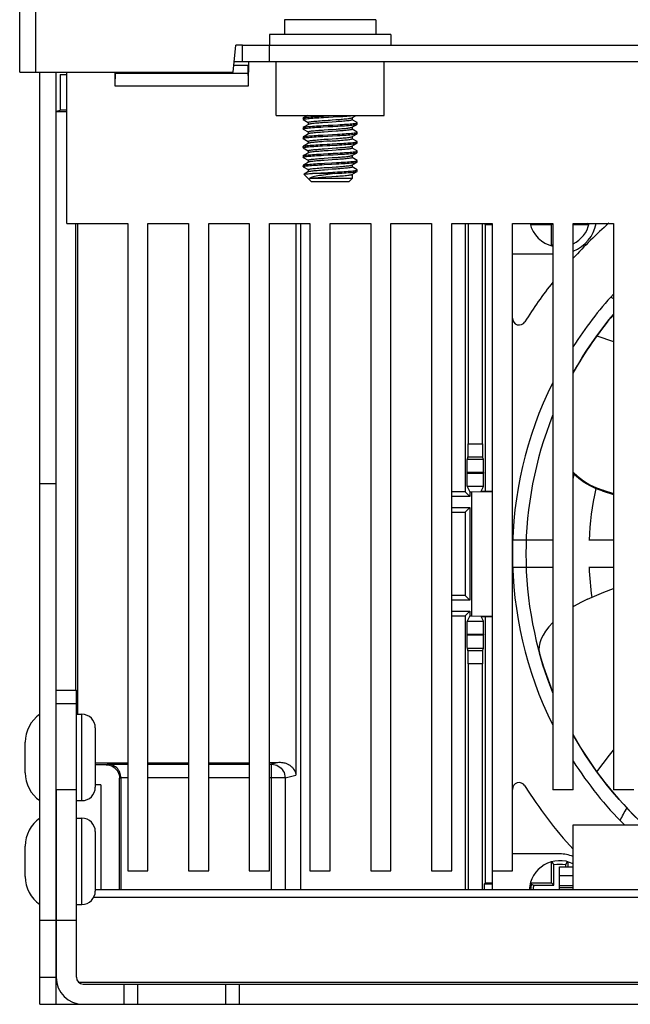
# Model space of a CAD drawing. Header units: millimetres. Extents: x -131 to 719, y -272 to 510.
# Tile 75 of 102: x 134 to 179, y 278 to 351. Entities that reach past the tile are written whole.
import ezdxf

# ---------------------------------------------------------------- set-up
doc = ezdxf.new("R2010")
doc.units = ezdxf.units.MM
doc.header["$LTSCALE"] = 23.1
doc.layers.get('0').update_dxf_attribs({"linetype": 'CONTINUOUS'})

msp = doc.modelspace()

# ---------------------------------------------------------------- linework, layer by layer
at = {"color": 7}
for p, q in [((133.926, 346.674), (133.926, 491.992)), ((135.126, 346.674), (135.126, 472.445)), ((153.536, 350.574), (153.536, 349.474)), ((160.316, 350.574), (153.536, 350.574)), ((160.316, 350.574), (160.316, 349.474)), ((152.426, 349.474), (152.426, 348.674)), ((161.426, 349.474), (152.426, 349.474)), ((161.426, 349.474), (161.426, 348.674)), ((149.751, 346.674), (149.926, 348.674)), ((150.426, 348.674), (149.926, 348.674)), ((150.426, 347.474), (150.426, 348.674)), ((150.426, 348.674), (247.426, 348.674)), ((152.426, 347.474), (152.426, 348.674)), ((150.853, 347.174), (149.795, 347.174)), ((149.821, 347.474), (248.031, 347.474)), ((150.879, 345.674), (150.853, 347.174)), ((150.876, 345.842), (150.905, 347.474)), ((152.926, 343.474), (152.926, 347.474)), ((160.926, 343.474), (160.926, 347.474)), ((133.926, 346.674), (149.751, 346.674)), ((135.426, 277.574), (135.426, 346.674)), ((136.626, 277.574), (136.626, 346.674)), ((136.93, 346.501), (136.93, 343.856)), ((136.93, 346.501), (137.426, 346.501)), ((137.426, 335.474), (137.426, 346.674)), ((140.961, 346.674), (140.975, 345.842)), ((140.99, 346.674), (140.972, 345.674)), ((150.863, 346.584), (140.988, 346.584)), ((140.972, 345.674), (150.879, 345.674)), ((136.626, 343.78), (136.93, 343.856)), ((137.426, 343.856), (136.93, 343.856)), ((136.626, 343.755), (137.426, 343.755)), ((152.926, 343.474), (160.926, 343.474)), ((154.926, 343.279), (154.926, 343.179)), ((155.252, 343.474), (154.935, 343.29)), ((154.935, 343.168), (155.302, 342.955)), ((157.159, 343.367), (157.515, 343.387)), ((158.535, 343.297), (158.84, 343.474)), ((158.547, 343.304), (158.547, 343.148)), ((158.917, 342.94), (158.55, 343.153)), ((154.926, 342.579), (154.926, 342.479)), ((154.935, 342.59), (154.941, 342.593)), ((154.935, 342.468), (155.302, 342.255)), ((155.305, 342.96), (155.305, 342.804)), ((156.778, 342.963), (156.488, 342.942)), ((156.488, 342.405), (156.778, 342.425)), ((158.547, 342.604), (158.547, 342.448)), ((158.917, 342.24), (158.55, 342.453)), ((158.917, 342.818), (158.926, 342.829)), ((158.926, 342.829), (158.926, 342.929)), ((154.926, 341.879), (154.926, 341.779)), ((154.935, 341.89), (154.938, 341.891)), ((154.935, 341.768), (155.302, 341.555)), ((155.305, 342.26), (155.305, 342.104)), ((157.368, 342.304), (157.074, 342.283)), ((157.074, 341.745), (157.368, 341.766)), ((157.106, 342.064), (157.465, 342.084)), ((157.106, 341.964), (157.465, 341.984)), ((158.547, 341.904), (158.547, 341.748)), ((158.917, 341.54), (158.55, 341.753)), ((158.926, 342.129), (158.926, 342.229)), ((154.926, 341.179), (154.926, 341.079)), ((154.935, 341.068), (155.302, 340.855)), ((155.305, 341.56), (155.305, 341.404)), ((156.676, 341.556), (156.433, 341.538)), ((156.926, 341.573), (156.676, 341.556)), ((157.073, 341.045), (157.364, 341.066)), ((158.547, 341.204), (158.547, 341.048)), ((158.917, 340.84), (158.55, 341.053)), ((158.926, 341.429), (158.926, 341.529)), ((154.926, 340.479), (154.926, 340.379)), ((154.935, 340.368), (155.302, 340.155)), ((155.305, 340.86), (155.305, 340.704)), ((156.779, 340.863), (156.488, 340.842)), ((156.488, 340.305), (156.779, 340.325)), ((157.37, 340.204), (157.075, 340.183)), ((158.547, 340.504), (158.547, 340.348)), ((158.917, 340.14), (158.55, 340.353)), ((158.926, 340.729), (158.926, 340.829)), ((154.926, 339.779), (154.935, 339.79)), ((154.926, 339.779), (154.926, 339.679)), ((154.935, 339.668), (154.926, 339.679)), ((154.935, 339.668), (155.302, 339.455)), ((155.305, 340.16), (155.305, 340.004)), ((155.305, 339.46), (155.305, 339.304)), ((156.484, 339.604), (156.777, 339.625)), ((156.493, 339.443), (156.78, 339.463)), ((158.547, 339.804), (158.547, 339.648)), ((158.917, 339.44), (158.55, 339.653)), ((158.926, 340.029), (158.926, 340.129)), ((154.986, 339.114), (155.526, 338.574)), ((155.316, 339.311), (154.989, 339.121)), ((158.547, 338.795), (155.383, 338.795)), ((157.283, 339.174), (155.61, 339.174)), ((158.547, 338.795), (158.326, 338.574)), ((158.547, 339.104), (158.547, 338.795)), ((158.926, 339.329), (158.926, 339.429)), ((155.526, 338.574), (158.326, 338.574)), ((137.426, 335.474), (141.926, 335.474)), ((138.085, 300.874), (138.085, 335.474)), ((138.226, 299.074), (138.226, 335.474)), ((141.926, 335.474), (141.926, 287.474)), ((143.426, 287.474), (143.426, 335.474)), ((143.426, 335.474), (146.426, 335.474)), ((146.426, 335.474), (146.426, 287.474)), ((147.926, 335.474), (150.926, 335.474)), ((147.926, 287.474), (147.926, 335.474)), ((150.926, 335.474), (150.926, 287.474)), ((152.426, 335.474), (155.426, 335.474)), ((152.426, 287.474), (152.426, 335.474)), ((154.388, 335.474), (154.388, 294.557)), ((154.742, 286.074), (154.742, 335.474)), ((155.426, 335.474), (155.426, 287.474)), ((156.926, 335.474), (159.926, 335.474)), ((156.926, 287.474), (156.926, 335.474)), ((159.926, 335.474), (159.926, 287.474)), ((161.426, 335.474), (164.426, 335.474)), ((161.426, 287.474), (161.426, 335.474)), ((164.426, 335.474), (164.426, 287.474)), ((165.926, 335.474), (168.926, 335.474)), ((165.926, 287.474), (165.926, 335.474)), ((166.926, 335.474), (166.926, 315.564)), ((167.144, 335.474), (167.144, 319.131)), ((168.208, 319.131), (168.208, 335.474)), ((168.426, 335.375), (168.339, 335.463)), ((168.339, 335.463), (168.926, 335.463)), ((168.926, 335.375), (168.426, 335.375)), ((168.426, 315.616), (168.426, 335.375)), ((168.926, 335.474), (168.926, 287.474)), ((170.426, 335.474), (173.426, 335.474)), ((170.426, 287.474), (170.426, 335.474)), ((171.742, 335.463), (171.837, 335.463)), ((173.326, 335.375), (171.763, 335.375)), ((173.424, 335.474), (173.326, 335.375)), ((173.326, 333.811), (173.326, 335.375)), ((173.426, 335.474), (173.426, 293.474)), ((174.926, 335.474), (177.926, 335.474)), ((174.926, 293.474), (174.926, 335.474)), ((176.089, 335.375), (174.926, 335.375)), ((176.098, 335.416), (175.994, 335.474)), ((177.926, 335.474), (177.926, 293.474)), ((173.366, 333.802), (173.426, 333.909)), ((170.426, 333.224), (173.426, 333.224)), ((177.605, 328.342), (177.926, 328.717)), ((176.678, 327.138), (177.605, 328.342)), ((175.936, 326.065), (176.678, 327.138)), ((176.678, 327.138), (177.926, 326.703)), ((175.236, 324.939), (175.626, 325.581)), ((175.626, 325.581), (175.936, 326.065)), ((174.926, 324.383), (175.236, 324.939)), ((167.144, 319.131), (168.208, 319.131)), ((167.135, 318.131), (167.065, 317.991)), ((167.065, 317.991), (168.286, 317.991)), ((168.216, 318.131), (167.135, 318.131)), ((168.286, 317.991), (168.216, 318.131)), ((168.295, 316.991), (167.057, 316.991)), ((167.057, 316.991), (167.057, 316.957)), ((167.057, 316.957), (168.295, 316.957)), ((168.295, 316.991), (168.295, 316.957)), ((136.626, 316.174), (135.426, 316.174)), ((166.926, 315.564), (165.926, 315.564)), ((166.926, 315.564), (167.262, 315.228)), ((168.286, 315.957), (167.065, 315.957)), ((167.065, 315.957), (167.262, 315.564)), ((167.262, 315.564), (167.426, 315.564)), ((167.262, 315.564), (167.262, 315.228)), ((167.426, 315.564), (168.926, 315.59)), ((167.426, 306.384), (167.426, 315.564)), ((168.116, 315.616), (168.286, 315.957)), ((168.116, 315.616), (168.926, 315.616)), ((176.644, 315.869), (177.144, 315.695)), ((177.067, 315.644), (177.926, 315.364)), ((177.144, 315.695), (177.926, 315.447)), ((167.262, 315.228), (165.926, 315.228)), ((165.926, 314.4), (167.262, 314.4)), ((165.926, 314.064), (166.926, 314.064)), ((166.926, 314.064), (167.262, 314.4)), ((166.926, 314.064), (166.926, 307.884)), ((167.262, 314.4), (167.262, 307.548)), ((173.426, 311.974), (170.462, 311.974)), ((177.926, 311.974), (176.099, 311.974)), ((170.462, 309.974), (173.426, 309.974)), ((176.099, 309.974), (177.926, 309.974)), ((166.926, 307.884), (165.926, 307.884)), ((167.262, 307.548), (165.926, 307.548)), ((166.926, 307.884), (167.262, 307.548)), ((165.926, 306.72), (167.262, 306.72)), ((166.926, 306.384), (167.262, 306.72)), ((167.262, 306.72), (167.262, 306.384)), ((165.926, 306.384), (166.926, 306.384)), ((166.926, 306.384), (166.926, 286.074)), ((167.262, 306.384), (167.065, 305.991)), ((167.065, 305.991), (168.286, 305.991)), ((167.262, 306.384), (167.426, 306.384)), ((167.426, 306.384), (168.926, 306.358)), ((168.116, 306.332), (168.926, 306.332)), ((168.286, 305.991), (168.116, 306.332)), ((168.426, 286.574), (168.426, 306.332)), ((168.295, 304.991), (167.057, 304.991)), ((167.057, 304.991), (167.057, 304.957)), ((167.057, 304.957), (168.295, 304.957)), ((168.295, 304.991), (168.295, 304.957)), ((168.286, 303.957), (167.065, 303.957)), ((167.065, 303.957), (167.135, 303.817)), ((167.135, 303.817), (168.216, 303.817)), ((168.216, 303.817), (168.286, 303.957)), ((172.393, 303.855), (172.433, 303.598)), ((168.208, 302.817), (167.144, 302.817)), ((167.144, 302.817), (167.144, 286.074)), ((168.208, 286.074), (168.208, 302.817)), ((136.626, 300.874), (138.126, 300.874)), ((138.126, 279.574), (138.126, 300.874)), ((136.626, 299.874), (138.126, 299.874)), ((138.126, 299.074), (138.526, 299.074)), ((138.526, 292.674), (138.526, 299.074)), ((139.526, 298.074), (139.526, 293.674)), ((134.326, 294.745), (134.326, 297.003)), ((176.678, 294.81), (175.819, 296.064)), ((139.526, 295.474), (141.926, 295.474)), ((140.32, 295.334), (139.526, 295.334)), ((140.477, 295.37), (140.32, 295.334)), ((140.477, 295.37), (141.926, 295.37)), ((143.426, 295.474), (146.426, 295.474)), ((143.426, 295.37), (146.426, 295.37)), ((147.926, 295.37), (150.926, 295.37)), ((152.426, 295.37), (152.586, 295.37)), ((153.212, 295.516), (152.586, 295.37)), ((152.586, 286.074), (152.586, 295.37)), ((141.323, 294.334), (141.426, 294.358)), ((141.323, 286.074), (141.323, 294.334)), ((141.926, 294.37), (141.426, 294.37)), ((141.426, 294.358), (141.426, 286.074)), ((146.426, 294.37), (143.426, 294.37)), ((150.926, 294.37), (147.926, 294.37)), ((153.585, 294.37), (152.426, 294.37)), ((153.585, 294.37), (154.388, 294.557)), ((153.585, 294.37), (153.585, 286.074)), ((138.126, 293.474), (136.626, 293.474)), ((136.626, 293.474), (136.626, 279.574)), ((139.926, 293.853), (139.526, 293.853)), ((139.926, 293.853), (139.926, 286.074)), ((174.926, 293.474), (173.426, 293.474)), ((179.426, 293.474), (177.926, 293.474)), ((178.323, 292.759), (177.833, 293.329)), ((138.126, 292.674), (138.526, 292.674)), ((138.126, 291.374), (138.526, 291.374)), ((138.526, 284.974), (138.526, 291.374)), ((174.926, 290.874), (182.926, 290.874)), ((174.926, 286.074), (174.926, 290.874)), ((139.526, 290.374), (139.526, 285.974)), ((134.326, 287.045), (134.326, 289.303)), ((173.926, 288.724), (170.426, 288.724)), ((173.325, 286.574), (173.325, 288.137)), ((173.5, 286.4), (173.5, 287.903)), ((173.926, 287.774), (174.926, 287.774)), ((173.926, 286.074), (173.926, 287.774)), ((174.485, 288.146), (174.351, 287.903)), ((174.351, 287.903), (174.351, 287.774)), ((174.526, 288.137), (174.526, 287.774)), ((141.926, 287.474), (143.426, 287.474)), ((146.426, 287.474), (147.926, 287.474)), ((150.926, 287.474), (152.426, 287.474)), ((155.426, 287.474), (156.926, 287.474)), ((159.926, 287.474), (161.426, 287.474)), ((164.426, 287.474), (165.926, 287.474)), ((168.926, 287.474), (170.426, 287.474)), ((168.926, 287.474), (168.926, 286.074)), ((173.926, 287.124), (174.926, 287.124)), ((168.426, 286.574), (168.339, 286.487)), ((168.926, 286.487), (168.339, 286.487)), ((168.339, 286.487), (168.339, 286.074)), ((168.426, 286.574), (168.926, 286.574)), ((171.838, 286.487), (171.742, 286.487)), ((171.763, 286.574), (173.325, 286.574)), ((171.838, 286.487), (171.997, 286.4)), ((171.997, 286.4), (173.5, 286.4)), ((173.5, 286.4), (173.325, 286.574)), ((173.926, 286.374), (174.926, 286.374)), ((173.926, 286.224), (174.926, 286.224)), ((188.426, 285.488), (139.398, 285.488)), ((139.526, 286.074), (258.326, 286.074)), ((138.126, 284.974), (138.526, 284.974)), ((136.626, 283.791), (135.426, 283.791)), ((138.126, 283.791), (136.626, 283.791)), ((135.426, 279.574), (136.626, 279.574)), ((136.626, 279.22), (136.659, 279.22)), ((136.626, 279.074), (136.692, 279.074)), ((138.272, 279.22), (188.426, 279.22)), ((138.626, 279.074), (259.226, 279.074)), ((141.676, 277.574), (141.676, 279.074)), ((142.676, 277.574), (142.676, 279.074)), ((149.176, 279.074), (149.176, 277.574)), ((150.176, 279.074), (150.176, 277.574)), ((135.426, 277.574), (136.626, 277.574)), ((136.626, 277.574), (261.226, 277.574))]:
    msp.add_line(p, q, dxfattribs=at)
for points in [[(154.926, 343.179), (154.928, 343.184), (154.944, 343.194), (154.977, 343.204), (155.027, 343.215), (155.092, 343.225), (155.172, 343.235), (155.267, 343.245), (155.375, 343.255), (155.497, 343.265), (155.63, 343.276), (155.775, 343.286), (155.929, 343.296), (156.091, 343.306), (156.26, 343.316), (156.434, 343.326)], [(154.926, 343.279), (154.928, 343.284), (154.935, 343.29)], [(154.935, 343.168), (154.928, 343.174), (154.926, 343.179)], [(154.935, 343.29), (154.944, 343.294), (154.977, 343.304), (155.027, 343.315), (155.092, 343.325), (155.172, 343.335), (155.267, 343.345), (155.375, 343.355), (155.497, 343.365), (155.63, 343.376), (155.775, 343.386), (155.929, 343.396), (156.091, 343.406), (156.26, 343.416), (156.434, 343.426)], [(155.305, 342.96), (155.311, 342.97), (155.332, 342.981), (155.366, 342.991), (155.413, 343.001), (155.473, 343.011), (155.545, 343.022), (155.628, 343.032), (155.721, 343.042), (155.825, 343.052), (155.939, 343.062), (156.063, 343.073), (156.196, 343.083), (156.335, 343.094), (156.48, 343.104)], [(156.434, 343.426), (156.794, 343.447), (157.283, 343.474)], [(156.434, 343.326), (156.794, 343.347), (157.159, 343.367)], [(156.48, 343.104), (156.777, 343.125), (156.926, 343.135)], [(156.926, 343.135), (157.064, 343.145), (157.339, 343.164)], [(157.339, 343.164), (157.474, 343.174), (157.605, 343.183), (157.732, 343.193), (157.851, 343.203), (157.963, 343.213), (158.067, 343.222), (158.161, 343.232), (158.247, 343.241), (158.323, 343.251), (158.389, 343.261), (158.443, 343.27)], [(158.547, 343.148), (158.541, 343.138), (158.521, 343.128), (158.488, 343.118), (158.441, 343.107), (158.38, 343.097), (158.308, 343.087), (158.224, 343.076), (158.13, 343.066), (158.027, 343.056), (157.912, 343.046), (157.789, 343.035), (157.656, 343.025), (157.516, 343.014), (157.372, 343.004)], [(157.515, 343.387), (157.687, 343.398), (157.852, 343.408), (158.01, 343.418), (158.159, 343.428), (158.297, 343.438), (158.424, 343.448), (158.539, 343.459), (158.64, 343.469)], [(158.443, 343.27), (158.491, 343.281), (158.524, 343.291), (158.535, 343.297)], [(154.926, 342.479), (154.927, 342.483), (154.941, 342.493), (154.972, 342.503), (155.018, 342.513), (155.081, 342.523), (155.159, 342.533), (155.252, 342.544), (155.359, 342.554), (155.479, 342.564), (155.61, 342.574), (155.753, 342.584), (155.906, 342.594), (156.067, 342.605), (156.235, 342.615), (156.409, 342.625)], [(154.926, 342.579), (154.927, 342.583), (154.935, 342.59)], [(154.935, 342.468), (154.929, 342.472), (154.926, 342.479)], [(155.316, 342.811), (154.99, 342.621), (154.935, 342.59)], [(154.941, 342.593), (154.972, 342.603), (155.018, 342.613), (155.081, 342.623), (155.159, 342.633), (155.252, 342.644), (155.359, 342.654), (155.479, 342.664), (155.61, 342.674), (155.753, 342.684), (155.906, 342.694), (156.067, 342.705), (156.235, 342.715), (156.409, 342.725)], [(155.305, 342.26), (155.305, 342.261), (155.313, 342.271), (155.335, 342.282), (155.37, 342.292), (155.418, 342.302), (155.479, 342.312), (155.553, 342.323), (155.638, 342.333), (155.734, 342.343), (155.839, 342.353), (155.954, 342.364), (156.078, 342.374), (156.21, 342.384), (156.347, 342.395), (156.488, 342.405)], [(156.488, 342.942), (156.347, 342.932), (156.21, 342.922), (156.078, 342.912), (155.954, 342.901), (155.839, 342.891), (155.734, 342.881), (155.638, 342.871), (155.553, 342.86), (155.479, 342.85), (155.418, 342.84), (155.37, 342.829), (155.335, 342.819), (155.316, 342.811)], [(156.409, 342.725), (156.768, 342.745), (156.95, 342.755), (157.132, 342.766), (157.49, 342.786)], [(156.409, 342.625), (156.768, 342.645), (156.95, 342.655), (157.132, 342.666), (157.49, 342.686)], [(157.372, 343.004), (157.075, 342.983), (156.778, 342.963)], [(156.778, 342.425), (157.075, 342.445), (157.372, 342.466)], [(158.547, 342.448), (158.54, 342.438), (158.52, 342.428), (158.486, 342.417), (158.437, 342.407), (158.375, 342.396), (158.3, 342.386), (158.214, 342.375), (158.118, 342.365), (158.012, 342.355), (157.898, 342.345), (157.776, 342.334), (157.646, 342.324), (157.51, 342.314), (157.368, 342.304)], [(157.372, 342.466), (157.516, 342.477), (157.656, 342.487), (157.789, 342.498), (157.912, 342.508), (158.027, 342.518), (158.13, 342.529), (158.224, 342.539), (158.308, 342.549), (158.38, 342.559), (158.441, 342.57), (158.488, 342.58), (158.521, 342.59), (158.535, 342.597)], [(157.49, 342.786), (157.663, 342.796), (157.829, 342.806), (157.988, 342.816), (158.138, 342.827), (158.278, 342.837), (158.406, 342.847), (158.523, 342.857), (158.626, 342.867), (158.715, 342.877), (158.789, 342.888), (158.847, 342.898), (158.89, 342.908), (158.916, 342.918), (158.926, 342.929)], [(157.49, 342.686), (157.663, 342.696), (157.829, 342.706), (157.988, 342.716), (158.138, 342.727), (158.278, 342.737), (158.406, 342.747), (158.523, 342.757), (158.626, 342.767), (158.715, 342.777), (158.789, 342.788), (158.847, 342.798), (158.89, 342.808), (158.917, 342.818)], [(158.535, 342.597), (158.864, 342.788), (158.917, 342.818)], [(158.926, 342.929), (158.919, 342.938), (158.917, 342.94)], [(154.926, 341.779), (154.926, 341.781), (154.938, 341.791), (154.966, 341.801), (155.011, 341.812), (155.071, 341.822), (155.147, 341.832), (155.238, 341.842), (155.343, 341.852), (155.461, 341.862), (155.591, 341.873), (155.732, 341.883), (155.883, 341.893), (156.043, 341.903), (156.21, 341.913), (156.383, 341.923)], [(154.926, 341.879), (154.926, 341.881), (154.935, 341.89)], [(154.935, 341.768), (154.931, 341.771), (154.926, 341.779)], [(155.316, 342.111), (154.99, 341.921), (154.935, 341.89)], [(154.938, 341.891), (154.966, 341.901), (155.011, 341.912), (155.071, 341.922), (155.147, 341.932), (155.238, 341.942), (155.343, 341.952), (155.461, 341.962), (155.591, 341.973), (155.732, 341.983), (155.883, 341.993), (156.043, 342.003), (156.21, 342.013), (156.383, 342.023)], [(155.305, 341.56), (155.311, 341.57), (155.331, 341.58), (155.365, 341.591), (155.413, 341.601), (155.475, 341.612), (155.549, 341.622), (155.635, 341.633), (155.731, 341.643), (155.836, 341.653), (155.95, 341.663), (156.072, 341.673), (156.202, 341.684), (156.339, 341.694), (156.482, 341.704)], [(156.482, 342.242), (156.339, 342.232), (156.202, 342.221), (156.072, 342.211), (155.95, 342.201), (155.836, 342.191), (155.731, 342.181), (155.635, 342.17), (155.549, 342.16), (155.475, 342.149), (155.413, 342.139), (155.365, 342.128), (155.331, 342.118), (155.316, 342.111)], [(156.383, 342.023), (156.742, 342.044), (157.106, 342.064)], [(156.383, 341.923), (156.742, 341.944), (157.106, 341.964)], [(157.074, 342.283), (156.777, 342.263), (156.482, 342.242)], [(156.482, 341.704), (156.777, 341.725), (157.074, 341.745)], [(157.364, 341.603), (157.505, 341.614), (157.643, 341.624), (157.775, 341.634), (157.899, 341.645), (158.014, 341.655), (158.119, 341.665), (158.214, 341.675), (158.299, 341.685), (158.372, 341.696), (158.433, 341.706), (158.481, 341.716), (158.516, 341.726), (158.538, 341.736), (158.547, 341.746), (158.547, 341.748)], [(157.368, 341.766), (157.51, 341.776), (157.646, 341.787), (157.776, 341.797), (157.898, 341.807), (158.012, 341.817), (158.118, 341.827), (158.214, 341.838), (158.3, 341.848), (158.375, 341.858), (158.437, 341.869), (158.486, 341.879), (158.52, 341.89), (158.535, 341.897)], [(157.465, 342.084), (157.638, 342.095), (157.805, 342.105), (157.965, 342.115), (158.117, 342.125), (158.258, 342.135), (158.389, 342.145), (158.507, 342.156), (158.612, 342.166), (158.703, 342.176), (158.779, 342.186), (158.84, 342.196), (158.885, 342.206), (158.913, 342.217), (158.925, 342.227), (158.926, 342.229)], [(157.465, 341.984), (157.638, 341.995), (157.805, 342.005), (157.965, 342.015), (158.117, 342.025), (158.258, 342.035), (158.389, 342.045), (158.507, 342.056), (158.612, 342.066), (158.703, 342.076), (158.779, 342.086), (158.84, 342.096), (158.885, 342.106), (158.913, 342.117), (158.917, 342.118)], [(158.535, 341.897), (158.864, 342.088), (158.917, 342.118)], [(158.926, 342.229), (158.921, 342.237), (158.917, 342.24)], [(158.917, 342.118), (158.925, 342.127), (158.926, 342.129)], [(154.926, 341.179), (154.926, 341.18), (154.935, 341.19)], [(154.926, 341.079), (154.926, 341.08), (154.936, 341.09), (154.962, 341.1), (155.005, 341.11), (155.063, 341.121), (155.136, 341.131), (155.225, 341.141), (155.327, 341.151)], [(154.935, 341.068), (154.932, 341.07), (154.926, 341.079)], [(155.316, 341.411), (154.99, 341.221), (154.935, 341.19)], [(154.935, 341.19), (154.962, 341.2), (155.005, 341.21), (155.063, 341.221), (155.137, 341.231), (155.225, 341.241), (155.327, 341.251)], [(155.305, 340.86), (155.311, 340.87), (155.331, 340.88), (155.365, 340.891), (155.413, 340.901), (155.473, 340.911), (155.546, 340.922), (155.63, 340.932)], [(155.63, 341.47), (155.546, 341.459), (155.473, 341.449), (155.413, 341.439), (155.365, 341.428), (155.331, 341.418), (155.316, 341.411)], [(155.327, 341.251), (155.443, 341.261), (155.571, 341.271), (155.711, 341.281), (155.861, 341.291), (156.019, 341.302), (156.186, 341.312), (156.358, 341.322)], [(155.327, 341.151), (155.443, 341.161), (155.571, 341.171), (155.711, 341.181), (155.861, 341.191), (156.019, 341.202), (156.186, 341.212), (156.358, 341.222)], [(156.433, 341.538), (156.315, 341.53), (156.201, 341.521), (156.092, 341.513), (155.987, 341.504), (155.888, 341.495), (155.795, 341.487), (155.709, 341.478), (155.63, 341.47)], [(155.63, 340.932), (155.723, 340.942), (155.827, 340.952), (155.941, 340.962), (156.064, 340.973), (156.197, 340.983), (156.336, 340.994), (156.481, 341.004)], [(156.358, 341.322), (156.715, 341.342), (156.898, 341.352), (157.08, 341.363), (157.439, 341.383)], [(156.358, 341.222), (156.715, 341.242), (156.898, 341.252), (157.08, 341.263), (157.439, 341.283)], [(156.481, 341.004), (156.777, 341.025), (157.073, 341.045)], [(156.926, 341.573), (157.073, 341.583), (157.364, 341.603)], [(157.364, 341.066), (157.505, 341.076), (157.643, 341.086), (157.775, 341.097), (157.899, 341.107), (158.014, 341.117), (158.119, 341.127), (158.214, 341.138), (158.299, 341.148), (158.372, 341.158), (158.433, 341.168), (158.481, 341.178), (158.516, 341.189), (158.535, 341.197)], [(158.547, 341.048), (158.54, 341.038), (158.52, 341.028), (158.486, 341.017), (158.439, 341.007), (158.378, 340.997), (158.306, 340.986), (158.223, 340.976), (158.13, 340.966), (158.026, 340.956), (157.912, 340.946), (157.788, 340.935), (157.656, 340.925), (157.516, 340.914), (157.371, 340.904)], [(157.439, 341.383), (157.613, 341.393), (157.782, 341.403), (157.943, 341.413), (158.095, 341.424), (158.238, 341.434), (158.37, 341.444), (158.49, 341.454), (158.597, 341.464), (158.691, 341.474), (158.769, 341.485), (158.832, 341.495), (158.879, 341.505), (158.91, 341.515), (158.925, 341.525), (158.926, 341.529)], [(157.439, 341.283), (157.613, 341.293), (157.782, 341.303), (157.943, 341.313), (158.095, 341.324), (158.238, 341.334), (158.37, 341.344), (158.49, 341.354), (158.597, 341.364), (158.691, 341.374), (158.769, 341.385), (158.832, 341.395), (158.879, 341.405), (158.91, 341.415), (158.917, 341.418)], [(158.535, 341.197), (158.864, 341.388), (158.917, 341.418)], [(158.926, 341.529), (158.922, 341.535), (158.917, 341.54)], [(158.917, 341.418), (158.925, 341.425), (158.926, 341.429)], [(154.926, 340.379), (154.928, 340.384), (154.945, 340.394), (154.978, 340.404), (155.027, 340.415), (155.091, 340.425), (155.171, 340.435), (155.264, 340.445), (155.372, 340.455), (155.492, 340.465), (155.624, 340.475), (155.767, 340.485), (155.919, 340.495), (156.079, 340.505), (156.246, 340.515), (156.419, 340.525)], [(154.926, 340.479), (154.928, 340.485), (154.935, 340.49)], [(154.935, 340.368), (154.928, 340.374), (154.926, 340.379)], [(155.316, 340.711), (154.99, 340.521), (154.935, 340.49)], [(154.935, 340.49), (154.946, 340.495), (154.979, 340.505), (155.028, 340.515), (155.093, 340.525), (155.173, 340.535), (155.267, 340.545), (155.375, 340.555), (155.496, 340.565), (155.628, 340.575), (155.771, 340.585), (155.923, 340.595), (156.083, 340.606), (156.251, 340.616), (156.424, 340.626)], [(155.305, 340.16), (155.305, 340.162), (155.313, 340.172), (155.335, 340.182), (155.37, 340.192), (155.419, 340.202), (155.479, 340.212), (155.553, 340.223), (155.638, 340.233), (155.733, 340.243), (155.838, 340.253), (155.953, 340.263), (156.076, 340.274), (156.208, 340.284), (156.346, 340.294), (156.488, 340.305)], [(156.488, 340.842), (156.346, 340.832), (156.208, 340.822), (156.076, 340.811), (155.953, 340.801), (155.838, 340.791), (155.733, 340.781), (155.638, 340.771), (155.553, 340.76), (155.479, 340.75), (155.419, 340.74), (155.37, 340.73), (155.335, 340.72), (155.316, 340.711)], [(156.419, 340.525), (156.776, 340.546), (156.957, 340.556), (157.137, 340.566), (157.492, 340.586)], [(156.424, 340.626), (156.78, 340.646), (156.961, 340.656), (157.142, 340.666), (157.496, 340.686)], [(157.075, 340.183), (156.776, 340.163), (156.482, 340.142)], [(157.371, 340.904), (157.075, 340.883), (156.779, 340.863)], [(156.779, 340.325), (157.075, 340.345), (157.371, 340.366)], [(158.547, 340.348), (158.541, 340.338), (158.521, 340.328), (158.487, 340.318), (158.439, 340.307), (158.377, 340.296), (158.303, 340.286), (158.217, 340.275), (158.121, 340.265), (158.016, 340.255), (157.902, 340.245), (157.78, 340.235), (157.65, 340.224), (157.513, 340.214), (157.37, 340.204)], [(157.371, 340.366), (157.516, 340.377), (157.656, 340.387), (157.788, 340.398), (157.912, 340.408), (158.026, 340.418), (158.13, 340.428), (158.223, 340.439), (158.306, 340.449), (158.378, 340.459), (158.439, 340.469), (158.486, 340.48), (158.52, 340.49), (158.535, 340.497)], [(157.492, 340.586), (157.663, 340.596), (157.828, 340.606), (157.986, 340.616), (158.135, 340.626), (158.274, 340.636), (158.402, 340.647), (158.518, 340.657), (158.621, 340.667), (158.71, 340.677), (158.784, 340.687), (158.843, 340.697), (158.887, 340.707), (158.914, 340.717), (158.917, 340.718)], [(157.496, 340.686), (157.667, 340.696), (157.832, 340.706), (157.989, 340.716), (158.138, 340.727), (158.277, 340.737), (158.404, 340.747), (158.52, 340.757), (158.623, 340.767), (158.711, 340.777), (158.785, 340.787), (158.844, 340.797), (158.888, 340.807), (158.915, 340.817), (158.926, 340.827), (158.926, 340.829)], [(158.535, 340.497), (158.864, 340.688), (158.917, 340.718)], [(158.926, 340.829), (158.92, 340.837), (158.917, 340.84)], [(158.917, 340.718), (158.926, 340.727), (158.926, 340.729)], [(154.926, 339.679), (154.933, 339.688), (154.956, 339.698), (154.996, 339.709), (155.051, 339.719), (155.122, 339.729), (155.207, 339.739), (155.306, 339.749), (155.419, 339.759), (155.544, 339.769), (155.681, 339.779), (155.827, 339.789), (155.983, 339.799), (156.146, 339.809), (156.316, 339.819), (156.491, 339.83)], [(155.316, 340.011), (154.99, 339.821), (154.935, 339.79)], [(154.935, 339.79), (154.958, 339.799), (154.998, 339.809), (155.055, 339.819), (155.126, 339.829), (155.212, 339.839), (155.313, 339.849), (155.426, 339.86), (155.552, 339.87), (155.689, 339.88), (155.836, 339.89), (155.992, 339.9), (156.155, 339.91), (156.325, 339.92), (156.5, 339.93)], [(155.305, 339.46), (155.311, 339.47), (155.332, 339.481), (155.366, 339.491), (155.415, 339.501), (155.477, 339.512), (155.552, 339.523), (155.638, 339.533), (155.734, 339.543), (155.84, 339.553), (155.954, 339.564), (156.076, 339.574), (156.206, 339.584), (156.342, 339.594), (156.484, 339.604)], [(156.482, 340.142), (156.34, 340.132), (156.203, 340.121), (156.072, 340.111), (155.949, 340.101), (155.834, 340.09), (155.728, 340.08), (155.632, 340.07), (155.548, 340.06), (155.475, 340.049), (155.414, 340.039), (155.367, 340.029), (155.332, 340.018), (155.316, 340.011)], [(156.491, 339.83), (157.03, 339.86), (157.388, 339.88)], [(156.5, 339.93), (157.04, 339.96), (157.397, 339.981)], [(156.777, 339.625), (157.075, 339.645), (157.37, 339.666)], [(157.369, 339.504), (157.075, 339.483), (156.78, 339.463)], [(158.547, 339.648), (158.54, 339.638), (158.519, 339.627), (158.485, 339.617), (158.437, 339.607), (158.377, 339.596), (158.304, 339.586), (158.219, 339.576), (158.124, 339.565), (158.018, 339.555), (157.903, 339.545), (157.779, 339.535), (157.648, 339.524), (157.511, 339.514), (157.369, 339.504)], [(157.37, 339.666), (157.513, 339.676), (157.65, 339.687), (157.78, 339.697), (157.902, 339.707), (158.016, 339.717), (158.121, 339.728), (158.217, 339.738), (158.303, 339.748), (158.377, 339.759), (158.439, 339.769), (158.487, 339.78), (158.521, 339.79), (158.535, 339.797)], [(157.388, 339.88), (157.562, 339.89), (157.731, 339.9), (157.893, 339.91), (158.047, 339.92), (158.193, 339.93), (158.327, 339.941), (158.451, 339.951), (158.561, 339.961), (158.659, 339.971), (158.742, 339.981), (158.81, 339.991), (158.863, 340.001), (158.9, 340.011), (158.917, 340.018)], [(157.397, 339.981), (157.571, 339.991), (157.739, 340.001), (157.901, 340.011), (158.055, 340.021), (158.2, 340.031), (158.334, 340.041), (158.456, 340.051), (158.566, 340.061), (158.663, 340.071), (158.745, 340.081), (158.813, 340.091), (158.865, 340.102), (158.901, 340.112), (158.921, 340.122), (158.926, 340.129)], [(158.535, 339.797), (158.864, 339.988), (158.917, 340.018)], [(158.926, 340.129), (158.925, 340.132), (158.917, 340.14)], [(158.917, 340.018), (158.921, 340.021), (158.926, 340.029)], [(154.986, 339.114), (154.987, 339.12), (154.989, 339.121)], [(154.989, 339.121), (155.002, 339.126), (155.032, 339.132), (155.076, 339.138), (155.135, 339.144), (155.207, 339.15), (155.291, 339.156), (155.387, 339.162), (155.493, 339.168), (155.61, 339.174)], [(155.316, 339.311), (155.318, 339.312), (155.343, 339.322), (155.381, 339.332), (155.432, 339.342), (155.495, 339.352), (155.569, 339.362), (155.655, 339.372), (155.75, 339.382), (155.855, 339.392), (155.969, 339.403), (156.091, 339.413), (156.22, 339.423), (156.354, 339.433), (156.493, 339.443)], [(157.283, 339.174), (157.108, 339.151), (156.934, 339.128), (156.763, 339.105), (156.598, 339.081), (156.438, 339.058), (156.287, 339.034), (156.143, 339.011), (156.009, 338.987), (155.886, 338.963), (155.775, 338.939), (155.676, 338.916), (155.59, 338.892), (155.517, 338.868), (155.458, 338.844), (155.413, 338.819), (155.383, 338.795)], [(155.383, 338.795), (155.438, 338.806), (155.506, 338.816), (155.587, 338.827), (155.681, 338.838), (155.786, 338.848), (155.901, 338.859), (156.026, 338.87), (156.158, 338.88), (156.298, 338.891), (156.444, 338.902), (156.594, 338.912)], [(155.61, 339.174), (155.751, 339.184), (155.902, 339.194), (156.062, 339.204), (156.229, 339.214), (156.401, 339.224)], [(156.401, 339.224), (156.757, 339.245), (156.937, 339.255), (157.118, 339.265), (157.473, 339.285)], [(156.594, 338.912), (157.056, 338.944), (157.361, 338.966)], [(157.283, 339.174), (157.459, 339.184), (157.631, 339.194), (157.798, 339.204), (157.957, 339.214), (158.108, 339.224), (158.249, 339.235), (158.379, 339.245), (158.497, 339.255), (158.603, 339.265), (158.694, 339.275), (158.771, 339.285), (158.834, 339.295), (158.88, 339.305), (158.91, 339.315), (158.917, 339.318)], [(157.361, 338.966), (157.508, 338.976), (157.65, 338.987), (157.785, 338.997), (157.913, 339.008), (158.031, 339.019), (158.139, 339.029), (158.236, 339.04), (158.321, 339.051), (158.394, 339.061), (158.453, 339.072), (158.498, 339.083), (158.528, 339.093), (158.535, 339.097)], [(157.473, 339.285), (157.645, 339.295), (157.811, 339.305), (157.969, 339.315), (158.119, 339.325), (158.259, 339.335), (158.388, 339.345), (158.506, 339.355), (158.61, 339.366), (158.701, 339.376), (158.777, 339.386), (158.838, 339.396), (158.883, 339.406), (158.912, 339.416), (158.925, 339.426), (158.926, 339.429)], [(158.535, 339.097), (158.864, 339.288), (158.917, 339.318)], [(158.926, 339.429), (158.922, 339.436), (158.917, 339.44)], [(158.917, 339.318), (158.925, 339.325), (158.926, 339.329)], [(174.926, 317.038), (175.253, 316.722), (175.691, 316.386), (176.161, 316.097), (176.644, 315.869)], [(177.067, 315.644), (176.62, 315.8), (176.183, 316.002), (175.754, 316.253), (175.341, 316.553), (174.951, 316.906), (174.926, 316.934)], [(177.144, 315.695), (177.086, 315.657), (177.067, 315.644)], [(175.988, 307.612), (177.21, 308.134), (177.926, 308.396)], [(175.988, 307.612), (175.487, 307.365), (175.009, 307.098), (174.926, 307.044)], [(173.426, 305.882), (173.406, 305.863), (173.123, 305.553), (172.887, 305.248), (172.697, 304.95), (172.553, 304.662), (172.453, 304.386), (172.4, 304.12), (172.393, 303.855)], [(173.426, 300.678), (173.023, 301.738), (172.691, 302.728), (172.433, 303.598)], [(175.819, 296.064), (175.089, 297.261), (174.926, 297.56)], [(176.678, 294.81), (177.607, 296.034), (177.926, 296.404)], [(140.32, 295.334), (140.452, 295.325), (140.58, 295.3), (140.704, 295.258), (140.822, 295.2), (140.931, 295.127), (141.029, 295.041), (141.116, 294.943), (141.189, 294.834), (141.246, 294.716), (141.289, 294.592), (141.314, 294.465), (141.323, 294.334)], [(141.426, 294.37), (141.42, 294.471), (141.403, 294.574), (141.375, 294.68), (141.337, 294.781), (141.296, 294.865), (141.247, 294.945), (141.183, 295.028), (141.11, 295.107), (141.027, 295.178), (140.935, 295.239), (140.839, 295.29), (140.732, 295.33), (140.611, 295.358), (140.477, 295.37)], [(152.586, 295.37), (152.717, 295.361), (152.845, 295.336), (152.968, 295.293), (153.085, 295.236), (153.194, 295.163), (153.292, 295.077), (153.378, 294.978), (153.451, 294.87), (153.509, 294.752), (153.551, 294.629), (153.576, 294.5), (153.585, 294.37)], [(153.212, 295.516), (153.323, 295.513), (153.42, 295.502), (153.504, 295.486), (153.577, 295.467), (153.641, 295.446), (153.698, 295.425), (153.747, 295.403), (153.791, 295.382), (153.829, 295.362), (153.864, 295.341), (153.894, 295.323), (153.929, 295.299), (153.987, 295.257), (154.044, 295.209), (154.087, 295.169), (154.122, 295.132), (154.153, 295.099), (154.178, 295.068), (154.199, 295.04), (154.218, 295.015), (154.234, 294.992), (154.247, 294.971), (154.259, 294.952), (154.269, 294.935), (154.278, 294.919), (154.286, 294.905), (154.293, 294.891), (154.3, 294.879), (154.305, 294.868), (154.31, 294.858), (154.315, 294.848), (154.319, 294.839), (154.322, 294.831), (154.326, 294.823), (154.329, 294.816), (154.332, 294.809), (154.334, 294.802), (154.337, 294.796), (154.339, 294.79), (154.341, 294.785), (154.343, 294.78), (154.345, 294.774), (154.347, 294.769), (154.348, 294.765), (154.35, 294.76), (154.352, 294.755), (154.353, 294.751), (154.355, 294.746), (154.356, 294.741), (154.358, 294.737), (154.359, 294.732), (154.361, 294.727), (154.362, 294.722), (154.364, 294.716), (154.367, 294.706), (154.37, 294.694), (154.372, 294.683), (154.375, 294.67), (154.378, 294.658), (154.38, 294.646), (154.382, 294.633), (154.384, 294.621), (154.385, 294.606), (154.387, 294.591), (154.388, 294.574), (154.388, 294.557)], [(177.833, 293.329), (177.469, 293.773), (176.678, 294.81)], [(180.161, 290.874), (179.243, 291.769), (178.323, 292.759)], [(173.5, 287.903), (173.471, 287.956), (173.366, 288.146)]]:
    msp.add_lwpolyline(points, dxfattribs=at)
for centre, radius, start, end in [((173.926, 335.974), 2.25, 192.90782, 257.10494), ((198.926, 310.974), 32.5, 131.05624, 137.61625), ((173.926, 335.974), 2.75, 291.34238, 349.49311), ((173.926, 335.974), 2.25, 296.40849, 347.09218), ((198.926, 310.974), 32.5, 141.69063, 148.04725), ((198.926, 310.974), 28.5, 137.50366, 147.36809), ((205.786, 379.557), 56.942, 240.46693, 240.70436), ((198.926, 310.974), 27.5, 139.79571, 150.83186), ((170.926, 328.438), 0.5, 180, 328.04725), ((198.926, 310.974), 28.5, 153.5507, 206.4493), ((198.926, 310.974), 27.5, 158.12802, 201.86011), ((198.926, 310.974), 24.652, 166.1715, 166.8483), ((198.926, 310.974), 22.848, 167.78721, 177.49155), ((198.926, 310.974), 22.848, 182.50845, 188.11048), ((136.826, 297.003), 2.5, 124.0558, 180), ((138.526, 298.074), 1, 0, 90), ((198.926, 310.974), 27.5, 209.16814, 227.01928), ((198.926, 310.974), 28.5, 212.63191, 224.85592), ((136.826, 294.745), 2.5, 180, 235.9442), ((138.526, 293.674), 1, 270, 360), ((170.926, 293.51), 0.5, 31.95275, 180), ((198.926, 310.974), 32.5, 211.95275, 222.38375), ((130.343, 317.835), 54.942, 331.00551, 332.10994), ((136.826, 289.303), 2.5, 124.0558, 180), ((138.526, 290.374), 1, 0, 90), ((173.926, 285.974), 2.75, 68.65762, 90), ((173.926, 285.974), 2.25, 63.59151, 177.46833), ((173.926, 285.974), 1.975, 77.56246, 102.45122), ((136.826, 287.045), 2.5, 180, 235.9442), ((173.926, 285.974), 2.15, 166.19025, 177.32536), ((173.926, 285.974), 1.975, 167.55006, 177.09445), ((138.526, 285.974), 1, 270, 360), ((138.626, 279.574), 2, 180, 270), ((138.626, 279.574), 0.5, 180, 270)]:
    msp.add_arc(centre, radius, start, end, dxfattribs=at)
for centre, major_axis, ratio, start_param, end_param in [((167.135, 319.131), (0, 1), 0.008727, -3.124139, -1.570796), ((168.216, 319.131), (0, 1), 0.008727, -4.712389, -3.159046), ((167.065, 316.991), (0, 1), 0.008727, 0.017453, 1.570796), ((168.286, 316.991), (0, 1), 0.008727, -1.570796, -0.017453), ((167.065, 316.957), (0, 1), 0.008727, -4.712389, -3.159046), ((168.286, 316.957), (0, 1), 0.008727, -3.124139, -1.570796), ((167.065, 304.991), (0, 1), 0.008727, 0.017453, 1.570796), ((168.286, 304.991), (0, 1), 0.008727, -1.570796, -0.017453), ((167.065, 304.957), (0, 1), 0.008727, -4.712389, -3.159046), ((168.286, 304.957), (0, 1), 0.008727, -3.124139, -1.570796), ((167.135, 302.817), (0, 1), 0.008727, -1.570796, -0.017453), ((168.216, 302.817), (0, 1), 0.008727, 0.017453, 1.570796), ((146.926, 295.566), (7.5, 0), 0.012218, -1.436955, -1.007899), ((146.926, 295.566), (7.5, 0), 0.012218, -0.747379, -0.576818), ((140.424, 294.358), (0.975, 0.227), 0.998555, -0.228721, -0.217143)]:
    msp.add_ellipse(centre, major_axis=major_axis, ratio=ratio, start_param=start_param, end_param=end_param, dxfattribs=at)

doc.saveas('drawing.dxf')
